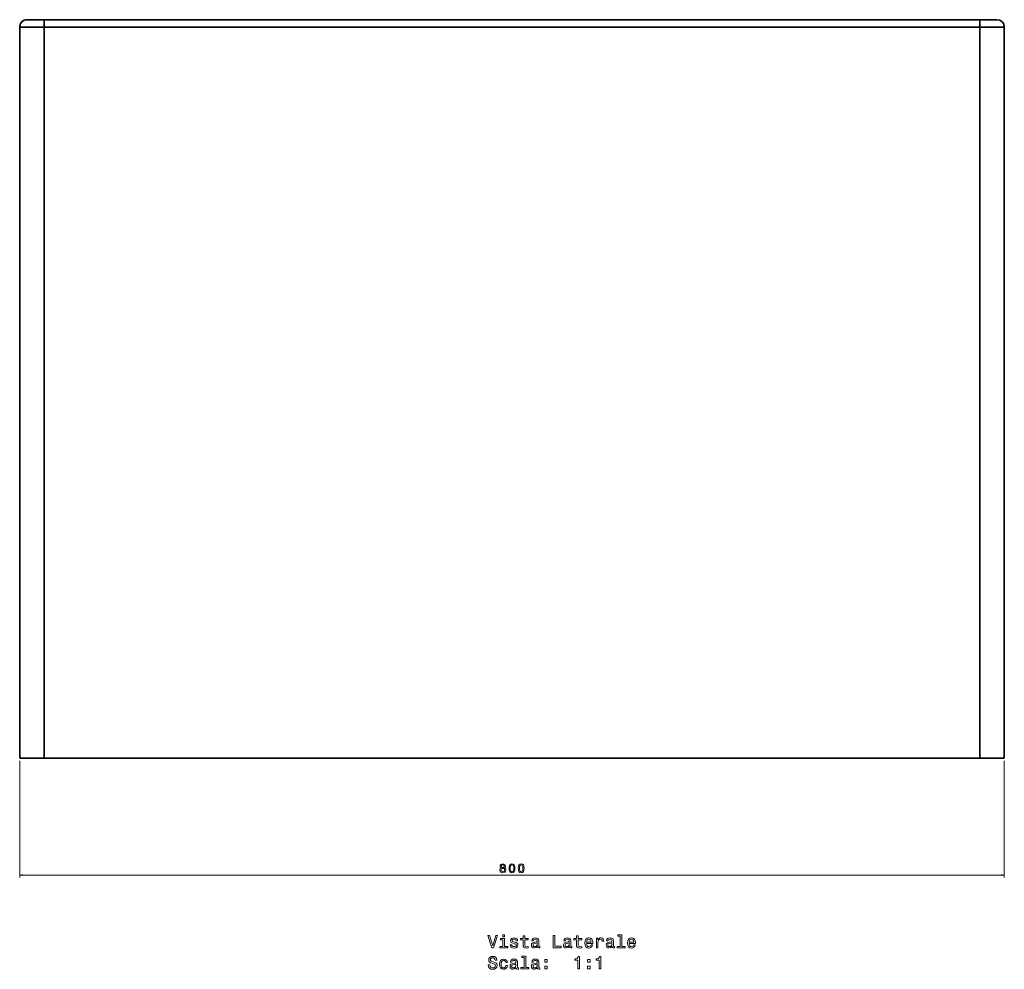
# Model space of a CAD drawing. Extents: x -240 to 3039, y -171 to 2194.
# Tile 3 of 3: x 2239 to 3039, y 1017 to 1789. Entities that reach past the tile are written whole.
import ezdxf

# ---------------------------------------------------------------- set-up
doc = ezdxf.new("R2010")
doc.units = 0

msp = doc.modelspace()

# ---------------------------------------------------------------- linework, layer by layer
at = {"color": 7, "lineweight": 35, "ltscale": 0.35}
for p, q in [((2258.6, 1788.74), (2244.6, 1788.74)), ((2244.6, 1788.74), (2258.6, 1788.74)), ((3032.6, 1788.74), (3018.6, 1788.74)), ((3018.6, 1788.74), (3032.6, 1788.74))]:
    msp.add_line(p, q, dxfattribs=at)
at = {"color": 7, "lineweight": 35, "ltscale": 0.15}
for p, q in [((2258.6, 1782.74), (2258.6, 1788.74)), ((2258.6, 1782.74), (2258.6, 1788.74)), ((3018.6, 1788.74), (3018.6, 1782.74)), ((3018.6, 1788.74), (3018.6, 1782.74))]:
    msp.add_line(p, q, dxfattribs=at)
at = {"color": 7, "lineweight": 35}
for p, q in [((3018.6, 1788.74), (2258.6, 1788.74)), ((2258.6, 1788.74), (3018.6, 1788.74)), ((2238.6, 1188.74), (2238.6, 1782.74)), ((2238.6, 1782.74), (2238.6, 1188.74)), ((2238.6, 1782.74), (2258.6, 1782.74)), ((2238.6, 1782.74), (2258.6, 1782.74)), ((2258.6, 1188.74), (2258.6, 1782.74)), ((2258.6, 1782.74), (2258.6, 1188.74)), ((3018.6, 1782.74), (2258.6, 1782.74)), ((2258.6, 1782.74), (3018.6, 1782.74)), ((3018.6, 1188.74), (3018.6, 1782.74)), ((3018.6, 1782.74), (3018.6, 1188.74)), ((3018.6, 1782.74), (3038.6, 1782.74)), ((3018.6, 1782.74), (3038.6, 1782.74)), ((3038.6, 1188.74), (3038.6, 1782.74)), ((3038.6, 1782.74), (3038.6, 1188.74)), ((3038.6, 1782.74), (3038.6, 1188.74)), ((2258.6, 1188.74), (2238.6, 1188.74)), ((2258.6, 1188.74), (2238.6, 1188.74)), ((2258.6, 1188.74), (3018.6, 1188.74)), ((3018.6, 1188.74), (2258.6, 1188.74)), ((3038.6, 1188.74), (3018.6, 1188.74)), ((3038.6, 1188.74), (3018.6, 1188.74))]:
    msp.add_line(p, q, dxfattribs=at)
at = {"color": 7, "lineweight": 13}
for p, q in [((2238.6, 1186.74), (2238.6, 1091.92)), ((3038.6, 1186.74), (3038.6, 1091.92)), ((2238.6, 1093.92), (3038.6, 1093.92))]:
    msp.add_line(p, q, dxfattribs=at)
for points in [[(2629.88, 1099.7), (2629.37, 1099.41), (2629.01, 1099.02), (2628.79, 1098.53), (2628.72, 1097.93), (2628.88, 1097.03), (2629.34, 1096.34), (2630.1, 1095.89), (2631.13, 1095.72), (2632.15, 1095.89), (2632.91, 1096.34), (2633.37, 1097.03), (2633.54, 1097.93), (2633.46, 1098.53), (2633.25, 1099.02), (2632.89, 1099.41), (2632.38, 1099.7), (2632.78, 1099.94), (2633.07, 1100.27), (2633.24, 1100.68), (2633.3, 1101.17), (2633.14, 1101.89), (2632.71, 1102.46), (2632.03, 1102.83), (2631.13, 1102.98), (2630.22, 1102.83), (2629.54, 1102.46), (2629.1, 1101.89), (2628.95, 1101.17), (2629, 1100.68), (2629.17, 1100.27)], [(2629.69, 1097.95), (2629.78, 1098.49), (2630.07, 1098.89), (2630.53, 1099.15), (2631.13, 1099.24), (2631.73, 1099.15), (2632.18, 1098.89), (2632.47, 1098.49), (2632.57, 1097.95), (2632.47, 1097.38), (2632.18, 1096.94), (2631.73, 1096.66), (2631.13, 1096.57), (2630.53, 1096.66), (2630.07, 1096.94), (2629.78, 1097.38)], [(2629.91, 1101.09), (2629.99, 1101.53), (2630.23, 1101.88), (2630.62, 1102.09), (2631.13, 1102.17), (2631.63, 1102.09), (2632.02, 1101.88), (2632.26, 1101.53), (2632.35, 1101.09), (2632.26, 1100.64), (2632.02, 1100.28), (2631.63, 1100.05), (2631.13, 1099.98), (2630.62, 1100.06), (2630.23, 1100.28), (2629.99, 1100.64)], [(2636.17, 1099.34), (2636.32, 1097.76), (2636.8, 1096.63), (2637.55, 1095.94), (2638.6, 1095.72), (2639.64, 1095.94), (2640.4, 1096.63), (2640.86, 1097.76), (2641.02, 1099.34), (2640.86, 1100.92), (2640.67, 1101.54), (2640.4, 1102.06), (2639.64, 1102.74), (2638.6, 1102.98), (2637.55, 1102.74), (2636.8, 1102.05), (2636.32, 1100.92)], [(2637.14, 1099.34), (2637.22, 1100.56), (2637.47, 1101.44), (2637.93, 1101.96), (2638.6, 1102.14), (2639.27, 1101.96), (2639.72, 1101.44), (2639.97, 1100.56), (2640.05, 1099.34), (2639.97, 1098.11), (2639.72, 1097.24), (2639.27, 1096.72), (2638.6, 1096.55), (2637.93, 1096.72), (2637.47, 1097.24), (2637.22, 1098.11)], [(2643.64, 1099.34), (2643.79, 1097.76), (2644.27, 1096.63), (2645.03, 1095.94), (2646.07, 1095.72), (2647.11, 1095.94), (2647.87, 1096.63), (2648.33, 1097.76), (2648.5, 1099.34), (2648.33, 1100.92), (2648.14, 1101.54), (2647.87, 1102.06), (2647.11, 1102.74), (2646.07, 1102.98), (2645.03, 1102.74), (2644.27, 1102.05), (2643.79, 1100.92)], [(2644.61, 1099.34), (2644.69, 1100.56), (2644.94, 1101.44), (2645.4, 1101.96), (2646.07, 1102.14), (2646.74, 1101.96), (2647.19, 1101.44), (2647.45, 1100.56), (2647.53, 1099.34), (2647.45, 1098.11), (2647.19, 1097.24), (2646.74, 1096.72), (2646.07, 1096.55), (2645.4, 1096.72), (2644.94, 1097.24), (2644.69, 1098.11)], [(2625.45, 1044.88), (2622.94, 1036.36), (2620.36, 1044.88), (2618.99, 1044.88), (2622.22, 1034.86), (2623.66, 1034.86), (2626.82, 1044.88)], [(2632.51, 1035.93), (2632.51, 1042.34), (2629.25, 1042.34), (2629.25, 1041.26), (2631.24, 1041.26), (2631.24, 1035.93), (2628.65, 1035.93), (2628.65, 1034.86), (2635.13, 1034.86), (2635.13, 1035.93)], [(2632.55, 1045.21), (2631.21, 1045.21), (2631.21, 1043.77), (2632.55, 1043.77)], [(2641.09, 1039.38), (2639.87, 1039.66), (2638.96, 1039.99), (2638.66, 1040.67), (2638.75, 1041.15), (2639.05, 1041.49), (2639.54, 1041.71), (2640.24, 1041.8), (2640.92, 1041.71), (2641.46, 1041.45), (2641.8, 1041.06), (2641.95, 1040.54), (2643.18, 1040.54), (2643.18, 1040.57), (2642.97, 1041.51), (2642.38, 1042.24), (2641.46, 1042.7), (2640.24, 1042.88), (2639.02, 1042.7), (2638.13, 1042.23), (2637.56, 1041.52), (2637.39, 1040.63), (2637.52, 1039.76), (2637.93, 1039.16), (2638.59, 1038.73), (2639.55, 1038.42), (2640.97, 1038.08), (2641.83, 1037.72), (2642.06, 1037.43), (2642.15, 1037), (2642.02, 1036.46), (2641.67, 1036.06), (2641.11, 1035.8), (2640.36, 1035.71), (2639.57, 1035.8), (2638.99, 1036.1), (2638.6, 1036.59), (2638.44, 1037.27), (2637.22, 1037.27), (2637.42, 1036.12), (2638.01, 1035.28), (2638.95, 1034.78), (2640.24, 1034.59), (2641.6, 1034.78), (2642.59, 1035.28), (2643.2, 1036.09), (2643.42, 1037.14), (2643.26, 1038.05), (2642.81, 1038.67), (2642.07, 1039.07)], [(2647.68, 1041.26), (2647.68, 1037.39), (2647.77, 1036.13), (2648.17, 1035.27), (2648.98, 1034.76), (2650.35, 1034.59), (2651.84, 1034.66), (2651.84, 1035.76), (2650.75, 1035.67), (2649.76, 1035.79), (2649.22, 1036.15), (2648.99, 1036.75), (2648.95, 1037.6), (2648.95, 1041.26), (2651.84, 1041.26), (2651.84, 1042.34), (2648.95, 1042.34), (2648.95, 1044.61), (2647.68, 1044.61), (2647.68, 1042.34), (2645.49, 1042.34), (2645.49, 1041.26)], [(2659.25, 1035.87), (2659.25, 1035.83), (2659.32, 1035.34), (2659.54, 1034.99), (2660.45, 1034.72), (2661.15, 1034.84), (2661.15, 1035.82), (2660.85, 1035.77), (2660.45, 1035.96), (2660.37, 1036.54), (2660.37, 1040.54), (2660.2, 1041.57), (2659.7, 1042.29), (2658.82, 1042.72), (2657.58, 1042.88), (2656.37, 1042.7), (2655.48, 1042.21), (2654.91, 1041.45), (2654.73, 1040.44), (2654.73, 1040.35), (2655.86, 1040.35), (2655.97, 1040.96), (2656.28, 1041.39), (2656.8, 1041.65), (2657.54, 1041.75), (2658.24, 1041.68), (2658.75, 1041.46), (2659.05, 1041.09), (2659.15, 1040.57), (2659.09, 1039.97), (2658.86, 1039.66), (2658.29, 1039.52), (2657.2, 1039.4), (2655.97, 1039.14), (2655.09, 1038.68), (2654.57, 1037.96), (2654.41, 1036.9), (2654.55, 1035.95), (2655, 1035.24), (2655.72, 1034.79), (2656.71, 1034.63), (2658.05, 1034.94)], [(2672.06, 1034.86), (2678.49, 1034.86), (2678.49, 1036.08), (2673.39, 1036.08), (2673.39, 1044.86), (2672.06, 1044.86)], [(2685.27, 1035.87), (2685.27, 1035.83), (2685.35, 1035.34), (2685.56, 1034.99), (2686.47, 1034.72), (2687.18, 1034.84), (2687.18, 1035.82), (2686.87, 1035.77), (2686.47, 1035.96), (2686.4, 1036.54), (2686.4, 1040.54), (2686.22, 1041.57), (2685.72, 1042.29), (2684.84, 1042.72), (2683.6, 1042.88), (2682.39, 1042.7), (2681.5, 1042.21), (2680.94, 1041.45), (2680.75, 1040.44), (2680.75, 1040.35), (2681.89, 1040.35), (2681.99, 1040.96), (2682.31, 1041.39), (2682.82, 1041.65), (2683.56, 1041.75), (2684.27, 1041.68), (2684.77, 1041.46), (2685.07, 1041.09), (2685.17, 1040.57), (2685.12, 1039.97), (2684.88, 1039.66), (2684.31, 1039.52), (2683.23, 1039.4), (2681.99, 1039.14), (2681.11, 1038.68), (2680.59, 1037.96), (2680.43, 1036.9), (2680.58, 1035.95), (2681.02, 1035.24), (2681.74, 1034.79), (2682.74, 1034.63), (2684.08, 1034.94)], [(2691.05, 1041.26), (2691.05, 1037.39), (2691.14, 1036.13), (2691.54, 1035.27), (2692.35, 1034.76), (2693.72, 1034.59), (2695.22, 1034.66), (2695.22, 1035.76), (2694.12, 1035.67), (2693.13, 1035.79), (2692.59, 1036.15), (2692.36, 1036.75), (2692.32, 1037.6), (2692.32, 1041.26), (2695.22, 1041.26), (2695.22, 1042.34), (2692.32, 1042.34), (2692.32, 1044.61), (2691.05, 1044.61), (2691.05, 1042.34), (2688.86, 1042.34), (2688.86, 1041.26)], [(2699.14, 1038.37), (2704.21, 1038.37), (2704.22, 1038.96), (2703.99, 1040.61), (2703.36, 1041.85), (2702.35, 1042.6), (2701.01, 1042.88), (2699.7, 1042.59), (2698.69, 1041.78), (2698.04, 1040.47), (2697.81, 1038.74), (2698.03, 1036.97), (2698.67, 1035.67), (2699.67, 1034.86), (2700.97, 1034.59), (2702.09, 1034.78), (2703.01, 1035.27), (2703.69, 1036.05), (2704.08, 1037.08), (2702.82, 1037.08), (2702.56, 1036.51), (2702.19, 1036.08), (2701.12, 1035.73), (2700.3, 1035.89), (2699.68, 1036.39), (2699.28, 1037.21), (2699.14, 1038.32)], [(2699.14, 1039.43), (2699.29, 1040.43), (2699.68, 1041.16), (2700.27, 1041.61), (2701.05, 1041.77), (2701.82, 1041.61), (2702.41, 1041.16), (2702.77, 1040.43), (2702.9, 1039.43)], [(2707.18, 1034.86), (2708.44, 1034.86), (2708.44, 1039.29), (2708.57, 1040.35), (2708.96, 1041.12), (2709.6, 1041.58), (2710.45, 1041.74), (2711.08, 1041.64), (2711.56, 1041.35), (2711.84, 1040.86), (2711.95, 1040.2), (2713.23, 1040.2), (2713.05, 1041.36), (2712.58, 1042.2), (2711.79, 1042.7), (2710.71, 1042.88), (2709.97, 1042.76), (2709.34, 1042.47), (2708.78, 1041.98), (2708.33, 1041.32), (2708.33, 1042.6), (2707.18, 1042.6)], [(2719.97, 1035.87), (2719.97, 1035.83), (2720.04, 1035.34), (2720.26, 1034.99), (2721.17, 1034.72), (2721.87, 1034.84), (2721.87, 1035.82), (2721.57, 1035.77), (2721.17, 1035.96), (2721.1, 1036.54), (2721.1, 1040.54), (2720.92, 1041.57), (2720.42, 1042.29), (2719.54, 1042.72), (2718.3, 1042.88), (2717.09, 1042.7), (2716.2, 1042.21), (2715.63, 1041.45), (2715.45, 1040.44), (2715.45, 1040.35), (2716.58, 1040.35), (2716.69, 1040.96), (2717, 1041.39), (2717.52, 1041.65), (2718.26, 1041.75), (2718.96, 1041.68), (2719.47, 1041.46), (2719.77, 1041.09), (2719.87, 1040.57), (2719.81, 1039.97), (2719.58, 1039.66), (2719.01, 1039.52), (2717.93, 1039.4), (2716.69, 1039.14), (2715.81, 1038.68), (2715.29, 1037.96), (2715.13, 1036.9), (2715.27, 1035.95), (2715.72, 1035.24), (2716.44, 1034.79), (2717.44, 1034.63), (2718.78, 1034.94)], [(2726.57, 1044.14), (2726.57, 1035.93), (2723.96, 1035.93), (2723.96, 1034.86), (2730.43, 1034.86), (2730.43, 1035.93), (2727.84, 1035.93), (2727.84, 1045.21), (2724.58, 1045.21), (2724.58, 1044.14)], [(2733.83, 1038.37), (2738.9, 1038.37), (2738.92, 1038.96), (2738.69, 1040.61), (2738.05, 1041.85), (2737.05, 1042.6), (2735.71, 1042.88), (2734.39, 1042.59), (2733.39, 1041.78), (2732.74, 1040.47), (2732.51, 1038.74), (2732.72, 1036.97), (2733.37, 1035.67), (2734.37, 1034.86), (2735.66, 1034.59), (2736.79, 1034.78), (2737.71, 1035.27), (2738.39, 1036.05), (2738.78, 1037.08), (2737.52, 1037.08), (2737.26, 1036.51), (2736.89, 1036.08), (2735.82, 1035.73), (2735, 1035.89), (2734.38, 1036.39), (2733.98, 1037.21), (2733.83, 1038.32)], [(2733.83, 1039.43), (2733.99, 1040.43), (2734.38, 1041.16), (2734.97, 1041.61), (2735.75, 1041.77), (2736.51, 1041.61), (2737.1, 1041.16), (2737.46, 1040.43), (2737.59, 1039.43)], [(2659.11, 1037.57), (2658.93, 1036.82), (2658.47, 1036.25), (2657.78, 1035.87), (2656.93, 1035.74), (2656.38, 1035.82), (2655.99, 1036.05), (2655.75, 1036.45), (2655.68, 1037.01), (2655.73, 1037.52), (2655.97, 1037.88), (2656.89, 1038.28), (2658.05, 1038.45), (2659.11, 1038.8)], [(2685.13, 1037.57), (2684.96, 1036.82), (2684.5, 1036.25), (2683.8, 1035.87), (2682.95, 1035.74), (2682.41, 1035.82), (2682.02, 1036.05), (2681.77, 1036.45), (2681.7, 1037.01), (2681.76, 1037.52), (2681.99, 1037.88), (2682.91, 1038.28), (2684.08, 1038.45), (2685.13, 1038.8)], [(2719.83, 1037.57), (2719.65, 1036.82), (2719.19, 1036.25), (2718.5, 1035.87), (2717.65, 1035.74), (2717.1, 1035.82), (2716.71, 1036.05), (2716.47, 1036.45), (2716.4, 1037.01), (2716.46, 1037.52), (2716.69, 1037.88), (2717.61, 1038.28), (2718.78, 1038.45), (2719.83, 1038.8)], [(2620.66, 1020.89), (2619.35, 1020.89), (2619.64, 1019.36), (2620.36, 1018.24), (2621.47, 1017.56), (2622.97, 1017.31), (2624.45, 1017.54), (2625.56, 1018.18), (2626.27, 1019.17), (2626.53, 1020.48), (2626.31, 1021.67), (2625.71, 1022.43), (2624.73, 1022.93), (2623.42, 1023.31), (2622.29, 1023.58), (2621.56, 1023.9), (2621.14, 1024.36), (2621.01, 1025.08), (2621.14, 1025.73), (2621.51, 1026.22), (2622.09, 1026.55), (2622.88, 1026.67), (2623.69, 1026.52), (2624.32, 1026.13), (2624.74, 1025.48), (2624.94, 1024.61), (2626.25, 1024.61), (2626.25, 1024.63), (2626.02, 1025.99), (2625.35, 1027), (2624.28, 1027.63), (2622.84, 1027.85), (2621.54, 1027.63), (2620.53, 1027.03), (2619.88, 1026.09), (2619.65, 1024.88), (2619.84, 1023.8), (2620.39, 1023.06), (2621.25, 1022.57), (2622.44, 1022.2), (2623.6, 1021.87), (2624.48, 1021.55), (2625.01, 1021.09), (2625.2, 1020.34), (2625.03, 1019.58), (2624.58, 1019), (2623.9, 1018.64), (2623.03, 1018.52), (2622.05, 1018.68), (2621.3, 1019.14), (2620.82, 1019.89)], [(2633.56, 1022.76), (2634.81, 1022.76), (2634.55, 1023.91), (2633.93, 1024.82), (2632.97, 1025.38), (2631.71, 1025.6), (2630.33, 1025.31), (2629.28, 1024.5), (2628.62, 1023.19), (2628.39, 1021.44), (2628.6, 1019.69), (2629.25, 1018.4), (2630.27, 1017.59), (2631.67, 1017.31), (2632.91, 1017.53), (2633.88, 1018.14), (2634.54, 1019.09), (2634.83, 1020.35), (2633.62, 1020.35), (2633.4, 1019.55), (2633, 1018.94), (2632.42, 1018.57), (2631.71, 1018.45), (2630.84, 1018.64), (2630.2, 1019.22), (2629.81, 1020.15), (2629.68, 1021.48), (2629.81, 1022.78), (2630.22, 1023.71), (2630.86, 1024.29), (2631.71, 1024.49), (2632.46, 1024.36), (2633.03, 1024.03), (2633.4, 1023.48)], [(2641.9, 1018.6), (2641.9, 1018.55), (2641.97, 1018.06), (2642.19, 1017.72), (2643.1, 1017.44), (2643.8, 1017.56), (2643.8, 1018.54), (2643.5, 1018.5), (2643.1, 1018.68), (2643.03, 1019.26), (2643.03, 1023.27), (2642.85, 1024.29), (2642.35, 1025.01), (2641.47, 1025.44), (2640.23, 1025.6), (2639.02, 1025.43), (2638.13, 1024.94), (2637.56, 1024.17), (2637.38, 1023.16), (2637.38, 1023.08), (2638.52, 1023.08), (2638.62, 1023.68), (2638.93, 1024.12), (2639.45, 1024.38), (2640.19, 1024.48), (2640.89, 1024.4), (2641.4, 1024.19), (2641.7, 1023.81), (2641.8, 1023.29), (2641.74, 1022.69), (2641.51, 1022.39), (2640.94, 1022.24), (2639.86, 1022.13), (2638.62, 1021.87), (2637.74, 1021.41), (2637.22, 1020.69), (2637.06, 1019.62), (2637.2, 1018.67), (2637.65, 1017.96), (2638.37, 1017.52), (2639.37, 1017.36), (2640.71, 1017.66)], [(2648.5, 1026.87), (2648.5, 1018.65), (2645.89, 1018.65), (2645.89, 1017.59), (2652.36, 1017.59), (2652.36, 1018.65), (2649.77, 1018.65), (2649.77, 1027.93), (2646.51, 1027.93), (2646.51, 1026.87)], [(2659.25, 1018.6), (2659.25, 1018.55), (2659.32, 1018.06), (2659.54, 1017.72), (2660.45, 1017.44), (2661.15, 1017.56), (2661.15, 1018.54), (2660.85, 1018.5), (2660.45, 1018.68), (2660.37, 1019.26), (2660.37, 1023.27), (2660.2, 1024.29), (2659.7, 1025.01), (2658.82, 1025.44), (2657.58, 1025.6), (2656.37, 1025.43), (2655.48, 1024.94), (2654.91, 1024.17), (2654.73, 1023.16), (2654.73, 1023.08), (2655.86, 1023.08), (2655.97, 1023.68), (2656.28, 1024.12), (2656.8, 1024.38), (2657.54, 1024.48), (2658.24, 1024.4), (2658.75, 1024.19), (2659.05, 1023.81), (2659.15, 1023.29), (2659.09, 1022.69), (2658.86, 1022.39), (2658.29, 1022.24), (2657.2, 1022.13), (2655.97, 1021.87), (2655.09, 1021.41), (2654.57, 1020.69), (2654.41, 1019.62), (2654.55, 1018.67), (2655, 1017.96), (2655.72, 1017.52), (2656.71, 1017.36), (2658.05, 1017.66)], [(2665.32, 1023.18), (2667.31, 1023.18), (2667.31, 1025.33), (2665.32, 1025.33)], [(2692.07, 1017.59), (2693.39, 1017.59), (2693.39, 1027.66), (2692.41, 1027.66), (2692.15, 1026.78), (2691.63, 1026.19), (2690.84, 1025.84), (2689.74, 1025.73), (2689.74, 1024.71), (2692.07, 1024.71)], [(2700.01, 1023.18), (2702, 1023.18), (2702, 1025.33), (2700.01, 1025.33)], [(2709.42, 1017.59), (2710.73, 1017.59), (2710.73, 1027.66), (2709.76, 1027.66), (2709.5, 1026.78), (2708.98, 1026.19), (2708.18, 1025.84), (2707.09, 1025.73), (2707.09, 1024.71), (2709.42, 1024.71)], [(2641.76, 1020.3), (2641.58, 1019.55), (2641.12, 1018.97), (2640.43, 1018.6), (2639.58, 1018.47), (2639.03, 1018.54), (2638.65, 1018.77), (2638.4, 1019.17), (2638.33, 1019.74), (2638.39, 1020.24), (2638.62, 1020.6), (2639.54, 1021), (2640.71, 1021.18), (2641.76, 1021.52)], [(2659.11, 1020.3), (2658.93, 1019.55), (2658.47, 1018.97), (2657.78, 1018.6), (2656.93, 1018.47), (2656.38, 1018.54), (2655.99, 1018.77), (2655.75, 1019.17), (2655.68, 1019.74), (2655.73, 1020.24), (2655.97, 1020.6), (2656.89, 1021), (2658.05, 1021.18), (2659.11, 1021.52)], [(2665.32, 1017.59), (2667.31, 1017.59), (2667.31, 1019.74), (2665.32, 1019.74)], [(2700.01, 1017.59), (2702, 1017.59), (2702, 1019.74), (2700.01, 1019.74)]]:
    msp.add_lwpolyline(points, close=True, dxfattribs=at)
for points in [[(2240.53, 1094.44), (2238.6, 1093.92), (2240.53, 1093.41)], [(3036.67, 1093.41), (3038.6, 1093.92), (3036.67, 1094.44)]]:
    msp.add_lwpolyline(points, dxfattribs=at)
at = {"color": 7, "lineweight": 35}
for centre, start, end in [((2244.6, 1782.74), 90, 180.00001), ((2244.6, 1782.74), 90, 179.99999), ((3032.6, 1782.74), 360, 90), ((3032.6, 1782.74), 0, 90), ((3032.6, 1782.74), 0, 37.26442)]:
    msp.add_arc(centre, 6, start, end, dxfattribs=at)

doc.saveas('drawing.dxf')
